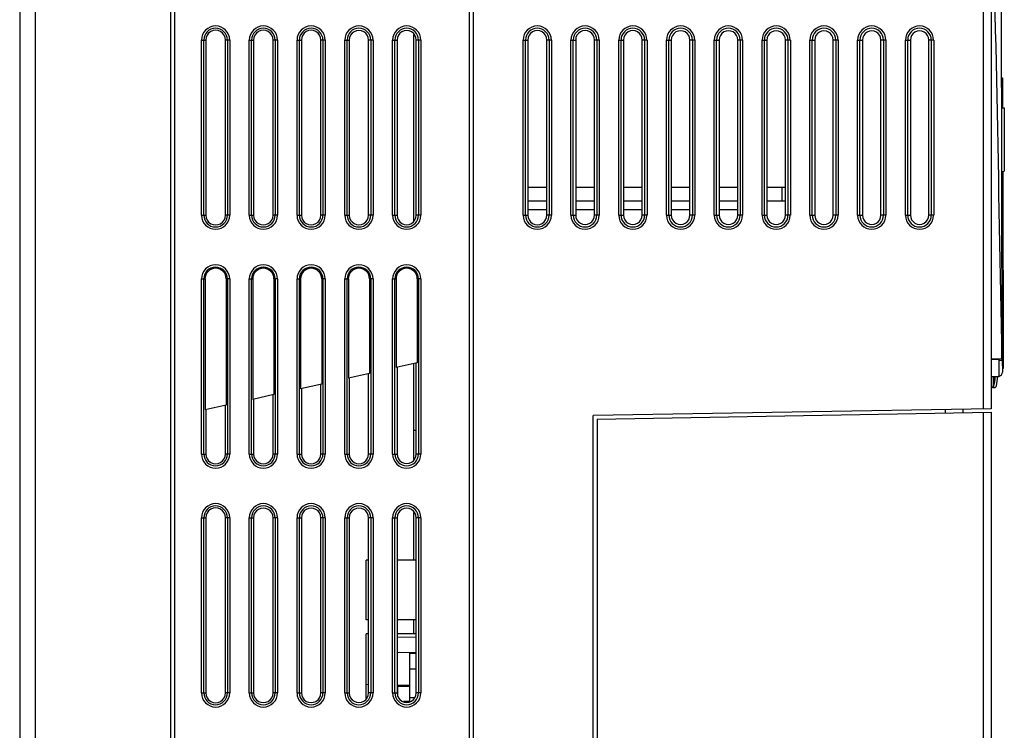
# Model space of a CAD drawing. Header units: millimetres. Extents: x 0 to 1400, y 0 to 1100.
# Tile 2 of 33: x 167 to 290, y 433 to 522. Entities that reach past the tile are written whole.
import ezdxf

# ---------------------------------------------------------------- set-up
doc = ezdxf.new("R2010")
doc.units = ezdxf.units.MM
doc.header["$LTSCALE"] = 77
doc.layers.add('00_COMPONENTS', color=7, linetype='CONTINUOUS')

msp = doc.modelspace()

# ---------------------------------------------------------------- linework, layer by layer
at = {"layer": '00_COMPONENTS', "color": 7, "linetype": 'CONTINUOUS'}
for p, q in [((168.54, 345.37), (168.54, 735.37)), ((185.54, 368.37), (185.54, 735.37)), ((186.04, 367.83), (186.04, 735.37)), ((223.04, 365.37), (223.04, 735.37)), ((223.54, 365.37), (223.54, 735.37)), ((288.54, 734.37), (288.54, 473.16)), ((289.93, 479.46), (289.75, 573.47)), ((189.9, 519.46), (189.9, 497.46)), ((192.37, 497.46), (192.37, 519.46)), ((195.91, 519.46), (195.91, 497.46)), ((198.36, 497.46), (198.36, 519.46)), ((201.92, 519.46), (201.92, 497.46)), ((204.35, 497.46), (204.35, 519.46)), ((207.93, 519.46), (207.93, 497.46)), ((210.34, 497.46), (210.34, 519.46)), ((213.94, 519.46), (213.94, 497.46)), ((216.04, 496.8), (216.04, 520.12)), ((216.34, 497.46), (216.34, 519.46)), ((230.35, 519.46), (230.35, 497.46)), ((232.73, 497.46), (232.73, 519.46)), ((236.36, 519.46), (236.36, 497.46)), ((238.72, 497.46), (238.72, 519.46)), ((242.36, 519.46), (242.36, 497.46)), ((244.72, 497.46), (244.72, 519.46)), ((248.37, 519.46), (248.37, 497.46)), ((250.71, 497.46), (250.71, 519.46)), ((254.37, 519.46), (254.37, 497.46)), ((256.71, 497.46), (256.71, 519.46)), ((260.37, 519.46), (260.37, 497.46)), ((262.7, 497.46), (262.7, 519.46)), ((266.38, 519.46), (266.38, 497.46)), ((268.7, 497.46), (268.7, 519.46)), ((272.38, 519.46), (272.38, 497.46)), ((274.69, 497.46), (274.69, 519.46)), ((278.39, 519.46), (278.39, 497.46)), ((280.69, 497.46), (280.69, 519.46)), ((289.86, 514.71), (289.96, 514.71)), ((289.96, 514.71), (289.97, 510.96)), ((289.87, 510.96), (290.17, 510.96)), ((290.17, 510.96), (290.19, 502.97)), ((289.89, 502.96), (290.19, 502.97)), ((289.99, 502.96), (290.04, 478.21)), ((230.35, 500.97), (232.73, 500.97)), ((236.36, 500.97), (238.72, 500.97)), ((242.36, 500.97), (244.72, 500.97)), ((248.37, 500.97), (250.71, 500.97)), ((254.37, 500.97), (256.71, 500.97)), ((260.37, 500.97), (262.7, 500.97)), ((262.24, 500.97), (262.24, 499.27)), ((230.35, 499.27), (232.73, 499.27)), ((236.36, 499.27), (238.72, 499.27)), ((242.36, 499.27), (244.72, 499.27)), ((248.37, 499.27), (250.71, 499.27)), ((254.37, 499.27), (256.71, 499.27)), ((260.37, 499.27), (262.7, 499.27)), ((232.73, 498.12), (230.35, 498.12)), ((238.72, 498.12), (236.36, 498.12)), ((244.72, 498.12), (242.36, 498.12)), ((250.71, 498.12), (248.37, 498.12)), ((256.71, 498.12), (254.37, 498.12)), ((189.82, 489.46), (189.82, 473)), ((192.47, 489.46), (192.47, 473.58)), ((195.82, 489.46), (195.82, 474.33)), ((198.47, 489.46), (198.47, 474.92)), ((201.82, 489.46), (201.82, 475.66)), ((204.47, 489.46), (204.47, 476.25)), ((207.82, 489.46), (207.82, 477)), ((210.47, 489.46), (210.47, 477.58)), ((213.82, 489.46), (213.82, 478.33)), ((216.47, 489.46), (216.47, 478.92)), ((216.47, 478.92), (213.82, 478.33)), ((216.04, 466.8), (216.04, 478.82)), ((216.34, 467.46), (216.34, 478.89)), ((288.54, 479.44), (289.93, 479.46)), ((288.54, 479.39), (289.54, 479.37)), ((289.54, 477.17), (289.54, 479.37)), ((289.93, 479.26), (289.94, 477.74)), ((210.47, 477.58), (207.82, 477)), ((210.34, 467.46), (210.34, 477.56)), ((213.94, 478.36), (213.94, 467.46)), ((289.94, 478.21), (290.04, 478.21)), ((204.47, 476.25), (201.82, 475.66)), ((204.35, 467.46), (204.35, 476.23)), ((207.93, 477.02), (207.93, 467.46)), ((289.54, 477.17), (288.54, 477.17)), ((288.84, 475.81), (288.84, 477.17)), ((198.47, 474.92), (195.82, 474.33)), ((198.36, 467.46), (198.36, 474.9)), ((201.92, 475.69), (201.92, 467.46)), ((288.83, 475.81), (288.84, 475.81)), ((288.93, 475.81), (288.84, 475.81)), ((192.47, 473.58), (189.82, 473)), ((195.91, 474.35), (195.91, 467.46)), ((189.9, 473.02), (189.9, 467.46)), ((192.37, 467.46), (192.37, 473.56)), ((288.54, 473.16), (238.54, 472.29)), ((239.04, 471.86), (288.54, 472.73)), ((282.81, 472.63), (282.81, 473.06)), ((285.04, 472.66), (285.04, 473.1)), ((288.54, 472.73), (288.54, 366.37)), ((238.54, 389.53), (238.54, 472.29)), ((239.04, 471.86), (239.04, 397.87)), ((216.04, 454.12), (216.04, 460.12)), ((189.9, 459.46), (189.9, 437.46)), ((192.37, 437.46), (192.37, 459.46)), ((195.91, 459.46), (195.91, 437.46)), ((198.36, 437.46), (198.36, 459.46)), ((201.92, 459.46), (201.92, 437.46)), ((204.35, 437.46), (204.35, 459.46)), ((207.93, 459.46), (207.93, 437.46)), ((210.34, 437.46), (210.34, 459.46)), ((213.94, 459.46), (213.94, 437.46)), ((216.34, 437.46), (216.34, 459.46)), ((210.34, 454.12), (210.04, 454.12)), ((210.04, 446.62), (210.04, 454.12)), ((216.34, 454.12), (213.94, 454.12)), ((210.34, 446.62), (210.04, 446.62)), ((216.34, 446.62), (213.94, 446.62)), ((216.04, 444.87), (216.04, 446.62)), ((210.34, 444.87), (210.04, 444.87)), ((210.04, 436.79), (210.04, 444.87)), ((216.34, 444.87), (213.94, 444.87)), ((216.34, 444.46), (213.94, 444.42)), ((216.34, 442.49), (213.94, 442.53)), ((215.54, 442.47), (216.34, 442.47)), ((215.54, 440.47), (216.34, 440.47)), ((210.34, 438.49), (210.04, 438.5)), ((215.54, 438.4), (213.94, 438.43)), ((215.54, 436.87), (216.14, 436.87)), ((215.54, 436.4), (214.75, 436.39))]:
    msp.add_line(p, q, dxfattribs=at)
at = {"layer": '00_COMPONENTS', "color": 9, "linetype": 'CONTINUOUS'}
for p, q in [((287.54, 735.37), (287.54, 473.15)), ((166.54, 715.37), (166.54, 385.37)), ((189.37, 519.46), (189.9, 519.46)), ((189.37, 497.46), (189.37, 519.46)), ((189.66, 497.46), (189.66, 519.46)), ((192.92, 519.46), (192.37, 519.46)), ((192.62, 519.46), (192.62, 497.46)), ((192.92, 519.46), (192.92, 497.46)), ((195.37, 519.46), (195.91, 519.46)), ((195.37, 497.46), (195.37, 519.46)), ((195.66, 497.46), (195.66, 519.46)), ((198.92, 519.46), (198.36, 519.46)), ((198.62, 519.46), (198.62, 497.46)), ((198.92, 519.46), (198.92, 497.46)), ((201.37, 519.46), (201.92, 519.46)), ((201.37, 497.46), (201.37, 519.46)), ((201.66, 497.46), (201.66, 519.46)), ((204.92, 519.46), (204.35, 519.46)), ((204.62, 519.46), (204.62, 497.46)), ((204.92, 519.46), (204.92, 497.46)), ((207.37, 519.46), (207.93, 519.46)), ((207.37, 497.46), (207.37, 519.46)), ((207.66, 497.46), (207.66, 519.46)), ((210.92, 519.46), (210.34, 519.46)), ((210.62, 519.46), (210.62, 497.46)), ((210.92, 519.46), (210.92, 497.46)), ((213.37, 519.46), (213.94, 519.46)), ((213.37, 497.46), (213.37, 519.46)), ((213.66, 497.46), (213.66, 519.46)), ((216.92, 519.46), (216.34, 519.46)), ((216.62, 519.46), (216.62, 497.46)), ((216.92, 519.46), (216.92, 497.46)), ((229.77, 519.46), (230.35, 519.46)), ((229.77, 497.46), (229.77, 519.46)), ((230.06, 497.46), (230.06, 519.46)), ((233.32, 519.46), (232.73, 519.46)), ((233.02, 519.46), (233.02, 497.46)), ((233.32, 519.46), (233.32, 497.46)), ((235.77, 519.46), (236.36, 519.46)), ((235.77, 497.46), (235.77, 519.46)), ((236.06, 497.46), (236.06, 519.46)), ((239.32, 519.46), (238.72, 519.46)), ((239.02, 519.46), (239.02, 497.46)), ((239.32, 519.46), (239.32, 497.46)), ((241.77, 519.46), (242.36, 519.46)), ((241.77, 497.46), (241.77, 519.46)), ((242.06, 497.46), (242.06, 519.46)), ((245.32, 519.46), (244.72, 519.46)), ((245.02, 519.46), (245.02, 497.46)), ((245.32, 519.46), (245.32, 497.46)), ((247.77, 519.46), (248.37, 519.46)), ((247.77, 497.46), (247.77, 519.46)), ((248.06, 497.46), (248.06, 519.46)), ((251.32, 519.46), (250.71, 519.46)), ((251.02, 519.46), (251.02, 497.46)), ((251.32, 519.46), (251.32, 497.46)), ((253.77, 519.46), (254.37, 519.46)), ((253.77, 497.46), (253.77, 519.46)), ((254.06, 497.46), (254.06, 519.46)), ((257.32, 519.46), (256.71, 519.46)), ((257.02, 519.46), (257.02, 497.46)), ((257.32, 519.46), (257.32, 497.46)), ((259.77, 519.46), (260.37, 519.46)), ((259.77, 497.46), (259.77, 519.46)), ((260.06, 497.46), (260.06, 519.46)), ((263.32, 519.46), (262.7, 519.46)), ((263.02, 519.46), (263.02, 497.46)), ((263.32, 519.46), (263.32, 497.46)), ((265.77, 519.46), (266.38, 519.46)), ((265.77, 497.46), (265.77, 519.46)), ((266.06, 497.46), (266.06, 519.46)), ((269.32, 519.46), (268.7, 519.46)), ((269.02, 519.46), (269.02, 497.46)), ((269.32, 519.46), (269.32, 497.46)), ((271.77, 519.46), (272.38, 519.46)), ((271.77, 497.46), (271.77, 519.46)), ((272.06, 497.46), (272.06, 519.46)), ((275.32, 519.46), (274.69, 519.46)), ((275.02, 519.46), (275.02, 497.46)), ((275.32, 519.46), (275.32, 497.46)), ((277.77, 519.46), (278.39, 519.46)), ((277.77, 497.46), (277.77, 519.46)), ((278.06, 497.46), (278.06, 519.46)), ((281.32, 519.46), (280.69, 519.46)), ((281.02, 519.46), (281.02, 497.46)), ((281.32, 519.46), (281.32, 497.46)), ((189.37, 497.46), (189.9, 497.46)), ((192.92, 497.46), (192.37, 497.46)), ((195.37, 497.46), (195.91, 497.46)), ((198.92, 497.46), (198.36, 497.46)), ((201.37, 497.46), (201.92, 497.46)), ((204.92, 497.46), (204.35, 497.46)), ((207.37, 497.46), (207.93, 497.46)), ((210.92, 497.46), (210.34, 497.46)), ((213.37, 497.46), (213.94, 497.46)), ((216.92, 497.46), (216.34, 497.46)), ((229.77, 497.46), (230.35, 497.46)), ((233.32, 497.46), (232.73, 497.46)), ((235.77, 497.46), (236.36, 497.46)), ((239.32, 497.46), (238.72, 497.46)), ((241.77, 497.46), (242.36, 497.46)), ((245.32, 497.46), (244.72, 497.46)), ((247.77, 497.46), (248.37, 497.46)), ((251.32, 497.46), (250.71, 497.46)), ((253.77, 497.46), (254.37, 497.46)), ((257.32, 497.46), (256.71, 497.46)), ((259.77, 497.46), (260.37, 497.46)), ((263.32, 497.46), (262.7, 497.46)), ((265.77, 497.46), (266.38, 497.46)), ((269.32, 497.46), (268.7, 497.46)), ((271.77, 497.46), (272.38, 497.46)), ((275.32, 497.46), (274.69, 497.46)), ((277.77, 497.46), (278.39, 497.46)), ((281.32, 497.46), (280.69, 497.46)), ((189.37, 489.46), (189.82, 489.46)), ((189.37, 467.46), (189.37, 489.46)), ((189.66, 467.46), (189.66, 489.46)), ((192.92, 489.46), (192.47, 489.46)), ((192.62, 489.46), (192.62, 467.46)), ((192.92, 489.46), (192.92, 467.46)), ((195.37, 489.46), (195.82, 489.46)), ((195.37, 467.46), (195.37, 489.46)), ((195.66, 467.46), (195.66, 489.46)), ((198.92, 489.46), (198.47, 489.46)), ((198.62, 489.46), (198.62, 467.46)), ((198.92, 489.46), (198.92, 467.46)), ((201.37, 489.46), (201.82, 489.46)), ((201.37, 467.46), (201.37, 489.46)), ((201.66, 467.46), (201.66, 489.46)), ((204.92, 489.46), (204.47, 489.46)), ((204.62, 489.46), (204.62, 467.46)), ((204.92, 489.46), (204.92, 467.46)), ((207.37, 489.46), (207.82, 489.46)), ((207.37, 467.46), (207.37, 489.46)), ((207.66, 467.46), (207.66, 489.46)), ((210.92, 489.46), (210.47, 489.46)), ((210.62, 489.46), (210.62, 467.46)), ((210.92, 489.46), (210.92, 467.46)), ((213.37, 489.46), (213.82, 489.46)), ((213.37, 467.46), (213.37, 489.46)), ((213.66, 467.46), (213.66, 489.46)), ((216.92, 489.46), (216.47, 489.46)), ((216.62, 489.46), (216.62, 467.46)), ((216.92, 489.46), (216.92, 467.46)), ((289.54, 479.25), (289.93, 479.26)), ((288.82, 477.17), (288.83, 475.81)), ((287.54, 472.71), (287.54, 365.37)), ((216.04, 470.48), (216.34, 470.48)), ((189.37, 467.46), (189.9, 467.46)), ((192.92, 467.46), (192.37, 467.46)), ((195.37, 467.46), (195.91, 467.46)), ((198.92, 467.46), (198.36, 467.46)), ((201.37, 467.46), (201.92, 467.46)), ((204.92, 467.46), (204.35, 467.46)), ((207.37, 467.46), (207.93, 467.46)), ((210.92, 467.46), (210.34, 467.46)), ((213.37, 467.46), (213.94, 467.46)), ((216.92, 467.46), (216.34, 467.46)), ((189.37, 459.46), (189.9, 459.46)), ((189.37, 437.46), (189.37, 459.46)), ((189.66, 437.46), (189.66, 459.46)), ((192.92, 459.46), (192.37, 459.46)), ((192.62, 459.46), (192.62, 437.46)), ((192.92, 459.46), (192.92, 437.46)), ((195.37, 459.46), (195.91, 459.46)), ((195.37, 437.46), (195.37, 459.46)), ((195.66, 437.46), (195.66, 459.46)), ((198.92, 459.46), (198.36, 459.46)), ((198.62, 459.46), (198.62, 437.46)), ((198.92, 459.46), (198.92, 437.46)), ((201.37, 459.46), (201.92, 459.46)), ((201.37, 437.46), (201.37, 459.46)), ((201.66, 437.46), (201.66, 459.46)), ((204.92, 459.46), (204.35, 459.46)), ((204.62, 459.46), (204.62, 437.46)), ((204.92, 459.46), (204.92, 437.46)), ((207.37, 459.46), (207.93, 459.46)), ((207.37, 437.46), (207.37, 459.46)), ((207.66, 437.46), (207.66, 459.46)), ((210.92, 459.46), (210.34, 459.46)), ((210.62, 459.46), (210.62, 437.46)), ((210.92, 459.46), (210.92, 437.46)), ((213.37, 459.46), (213.94, 459.46)), ((213.37, 437.46), (213.37, 459.46)), ((213.66, 437.46), (213.66, 459.46)), ((216.92, 459.46), (216.34, 459.46)), ((216.62, 459.46), (216.62, 437.46)), ((216.92, 459.46), (216.92, 437.46)), ((189.37, 437.46), (189.9, 437.46)), ((192.92, 437.46), (192.37, 437.46)), ((195.37, 437.46), (195.91, 437.46)), ((198.92, 437.46), (198.36, 437.46)), ((201.37, 437.46), (201.92, 437.46)), ((204.92, 437.46), (204.35, 437.46)), ((207.37, 437.46), (207.93, 437.46)), ((210.92, 437.46), (210.34, 437.46)), ((213.37, 437.46), (213.94, 437.46)), ((216.92, 437.46), (216.34, 437.46))]:
    msp.add_line(p, q, dxfattribs=at)
at = {"layer": '00_COMPONENTS', "color": 3, "linetype": 'CONTINUOUS'}
for p, q in [((215.54, 436.4), (215.54, 442.47)), ((215.54, 438.25), (214.04, 438.25)), ((214.04, 437.03), (214.04, 438.25))]:
    msp.add_line(p, q, dxfattribs=at)
at = {"layer": '00_COMPONENTS', "color": 9, "linetype": 'CONTINUOUS'}
for centre, radius, start, end in [((-9361.33, 314.25), 9652.64, 0.980696, 1.372443), ((191.14, 519.46), 1.77, 0, 180), ((191.14, 519.46), 1.48, 0, 180), ((197.14, 519.46), 1.77, 0, 180), ((197.14, 519.46), 1.48, 0, 180), ((203.14, 519.46), 1.77, 0, 180), ((203.14, 519.46), 1.48, 0, 180), ((209.14, 519.46), 1.77, 0, 180), ((209.14, 519.46), 1.48, 0, 180), ((215.14, 519.46), 1.77, 0, 180), ((215.14, 519.46), 1.48, 0, 180), ((231.54, 519.46), 1.77, 0, 180), ((231.54, 519.46), 1.48, 0, 180), ((237.54, 519.46), 1.77, 0, 180), ((237.54, 519.46), 1.48, 0, 180), ((243.54, 519.46), 1.77, 0, 180), ((243.54, 519.46), 1.48, 0, 180), ((249.54, 519.46), 1.77, 0, 180), ((249.54, 519.46), 1.48, 0, 180), ((255.54, 519.46), 1.77, 0, 180), ((255.54, 519.46), 1.48, 0, 180), ((261.54, 519.46), 1.77, 0, 180), ((261.54, 519.46), 1.48, 0, 180), ((267.54, 519.46), 1.77, 0, 180), ((267.54, 519.46), 1.48, 0, 180), ((273.54, 519.46), 1.77, 0, 180), ((273.54, 519.46), 1.48, 0, 180), ((279.54, 519.46), 1.77, 0, 180), ((279.54, 519.46), 1.48, 0, 180), ((191.14, 497.46), 1.77, 180, 360), ((191.14, 497.46), 1.48, 180, 360), ((197.14, 497.46), 1.77, 180, 360), ((197.14, 497.46), 1.48, 180, 360), ((203.14, 497.46), 1.77, 180, 360), ((203.14, 497.46), 1.48, 180, 360), ((209.14, 497.46), 1.77, 180, 360), ((209.14, 497.46), 1.48, 180, 360), ((215.14, 497.46), 1.77, 180, 360), ((215.14, 497.46), 1.48, 180, 360), ((231.54, 497.46), 1.77, 180, 360), ((231.54, 497.46), 1.48, 180, 360), ((237.54, 497.46), 1.77, 180, 360), ((237.54, 497.46), 1.48, 180, 360), ((243.54, 497.46), 1.77, 180, 360), ((243.54, 497.46), 1.48, 180, 360), ((249.54, 497.46), 1.77, 180, 360), ((249.54, 497.46), 1.48, 180, 360), ((255.54, 497.46), 1.77, 180, 360), ((255.54, 497.46), 1.48, 180, 360), ((261.54, 497.46), 1.77, 180, 360), ((261.54, 497.46), 1.48, 180, 360), ((267.54, 497.46), 1.77, 180, 360), ((267.54, 497.46), 1.48, 180, 360), ((273.54, 497.46), 1.77, 180, 360), ((273.54, 497.46), 1.48, 180, 360), ((279.54, 497.46), 1.77, 180, 360), ((279.54, 497.46), 1.48, 180, 360), ((191.14, 489.46), 1.77, 0, 180), ((191.14, 489.46), 1.48, 0, 180), ((197.14, 489.46), 1.77, 0, 180), ((197.14, 489.46), 1.48, 0, 180), ((203.14, 489.46), 1.77, 0, 180), ((203.14, 489.46), 1.48, 0, 180), ((209.14, 489.46), 1.77, 0, 180), ((209.14, 489.46), 1.48, 0, 180), ((215.14, 489.46), 1.77, 0, 180), ((215.14, 489.46), 1.48, 0, 180), ((284.29, 477.21), 4.76, 343.1921, 359.6129), ((284.23, 477.22), 4.82, 342.8254, 343.1826), ((191.14, 467.46), 1.77, 180, 360), ((191.14, 467.46), 1.48, 180, 360), ((197.14, 467.46), 1.77, 180, 360), ((197.14, 467.46), 1.48, 180, 360), ((203.14, 467.46), 1.77, 180, 360), ((203.14, 467.46), 1.48, 180, 360), ((209.14, 467.46), 1.77, 180, 360), ((209.14, 467.46), 1.48, 180, 360), ((215.14, 467.46), 1.77, 180, 360), ((215.14, 467.46), 1.48, 180, 360), ((191.14, 459.46), 1.77, 0, 180), ((197.14, 459.46), 1.77, 0, 180), ((203.14, 459.46), 1.77, 0, 180), ((209.14, 459.46), 1.77, 0, 180), ((215.14, 459.46), 1.77, 0, 180), ((191.14, 459.46), 1.48, 0, 180), ((197.14, 459.46), 1.48, 0, 180), ((203.14, 459.46), 1.48, 0, 180), ((209.14, 459.46), 1.48, 0, 180), ((215.14, 459.46), 1.48, 0, 180), ((191.14, 437.46), 1.77, 180, 360), ((191.14, 437.46), 1.48, 180, 360), ((197.14, 437.46), 1.77, 180, 360), ((197.14, 437.46), 1.48, 180, 360), ((203.14, 437.46), 1.77, 180, 360), ((203.14, 437.46), 1.48, 180, 360), ((209.14, 437.46), 1.77, 180, 360), ((209.14, 437.46), 1.48, 180, 360), ((215.14, 437.46), 1.77, 180, 360), ((215.14, 437.46), 1.48, 180, 360)]:
    msp.add_arc(centre, radius, start, end, dxfattribs=at)
at = {"layer": '00_COMPONENTS', "color": 7, "linetype": 'CONTINUOUS'}
for centre, radius, start, end in [((191.14, 489.46), 1.33, 0, 180), ((197.14, 489.46), 1.33, 0, 180), ((203.14, 489.46), 1.33, 0, 180), ((209.14, 489.46), 1.33, 0, 180), ((215.14, 489.46), 1.33, 0, 180), ((269.34, 479.16), 20.59, 0.2852, 0.6779), ((288.83, 476.1), 0.29, 180.1151, 269.1151), ((284.34, 477.2), 5, 346.5016, 359.7062), ((288.92, 476.1), 0.29, 271.1151, 346.5016)]:
    msp.add_arc(centre, radius, start, end, dxfattribs=at)
for centre, major_axis, ratio, start_param, end_param in [((191.14, 519.46), (1.23, 0), 0.999999, 0, 3.141593), ((197.14, 519.46), (1.22, 0), 0.999999, 0, 3.141593), ((203.14, 519.46), (1.22, 0), 0.999999, 0, 3.141593), ((209.14, 519.46), (1.21, 0), 0.999999, 0, 3.141593), ((215.14, 519.46), (1.2, 0), 0.999999, 0, 3.141593), ((231.54, 519.46), (1.19, 0), 1, 0, 3.141593), ((237.54, 519.46), (1.18, 0), 1, 0, 3.141593), ((243.54, 519.46), (1.18, 0), 1, 0, 3.141593), ((249.54, 519.46), (1.17, 0), 1, 0, 3.141593), ((255.54, 519.46), (1.17, 0), 1, 0, 3.141593), ((261.54, 519.46), (1.16, 0), 1, 0, 3.141593), ((267.54, 519.46), (1.16, 0), 1, 0, 3.141593), ((273.54, 519.46), (1.16, 0), 1, 0, 3.141593), ((279.54, 519.46), (1.15, 0), 1, 0, 3.141593), ((191.14, 497.46), (1.23, 0), 0.999999, -3.141593, 0), ((197.14, 497.46), (1.22, 0), 0.999999, -3.141593, 0), ((203.14, 497.46), (1.22, 0), 0.999999, -3.141593, 0), ((209.14, 497.46), (1.21, 0), 0.999999, -3.141593, 0), ((215.14, 497.46), (1.2, 0), 0.999999, -3.141593, 0), ((231.54, 497.46), (1.19, 0), 1, -3.141593, 0), ((237.54, 497.46), (1.18, 0), 1, -3.141593, 0), ((243.54, 497.46), (1.18, 0), 1, -3.141593, 0), ((249.54, 497.46), (1.17, 0), 1, -3.141593, 0), ((255.54, 497.46), (1.17, 0), 1, -3.141593, 0), ((261.54, 497.46), (1.16, 0), 1, -3.141593, 0), ((267.54, 497.46), (1.16, 0), 1, -3.141593, 0), ((273.54, 497.46), (1.16, 0), 1, -3.141593, 0), ((279.54, 497.46), (1.15, 0), 1, -3.141593, 0), ((191.14, 467.46), (1.23, 0), 0.999999, -3.141593, 0), ((197.14, 467.46), (1.22, 0), 0.999999, -3.141593, 0), ((203.14, 467.46), (1.22, 0), 0.999999, -3.141593, 0), ((209.14, 467.46), (1.21, 0), 0.999999, -3.141593, 0), ((215.14, 467.46), (1.2, 0), 0.999999, -3.141593, 0), ((191.14, 459.46), (1.23, 0), 0.999999, 0, 3.141593), ((197.14, 459.46), (1.22, 0), 0.999999, 0, 3.141593), ((203.14, 459.46), (1.22, 0), 0.999999, 0, 3.141593), ((209.14, 459.46), (1.21, 0), 0.999999, 0, 3.141593), ((215.14, 459.46), (1.2, 0), 0.999999, 0, 3.141593), ((191.14, 437.46), (1.23, 0), 0.999999, -3.141593, 0), ((197.14, 437.46), (1.22, 0), 0.999999, -3.141593, 0), ((203.14, 437.46), (1.22, 0), 0.999999, -3.141593, 0), ((209.14, 437.46), (1.21, 0), 0.999999, -3.141593, 0), ((215.14, 437.46), (1.2, 0), 0.999999, -3.141593, 0)]:
    msp.add_ellipse(centre, major_axis=major_axis, ratio=ratio, start_param=start_param, end_param=end_param, dxfattribs=at)
for points, knots in [([(289.93, 479.46), (289.93, 479.46), (289.92, 479.45), (289.93, 479.45), (289.93, 479.43), (289.93, 479.41), (289.93, 479.4)], [0, 0, 0, 0, 0.065824, 0.259799, 0.575542, 1, 1, 1, 1]), ([(289.55, 477.25), (289.65, 477.28), (289.86, 477.4), (289.94, 477.63), (289.94, 477.74)], [0, 0, 0, 0, 0.499883, 1, 1, 1, 1])]:
    msp.add_open_spline(points, degree=3, knots=knots, dxfattribs=at)

doc.saveas('drawing.dxf')
